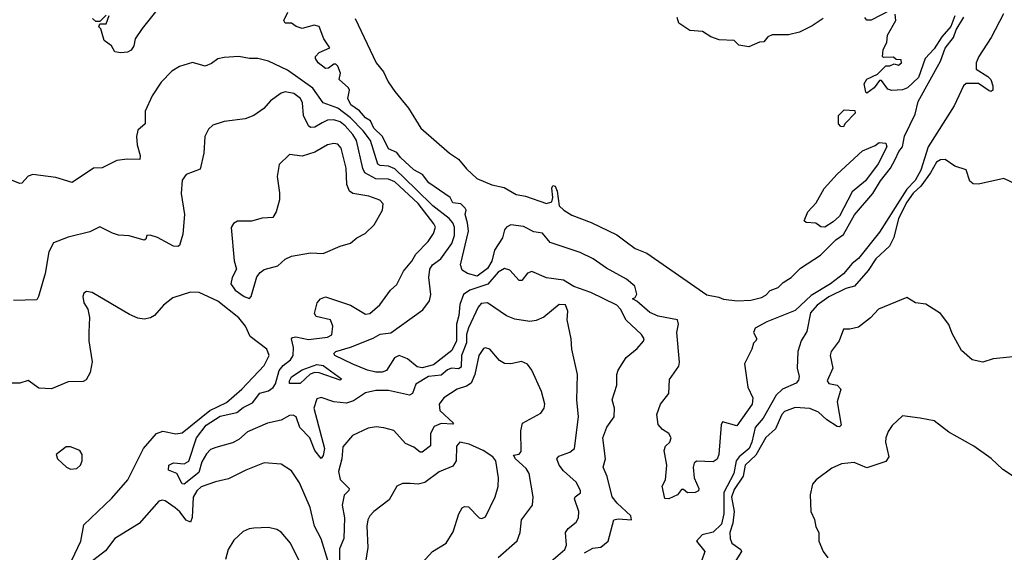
# Model space of a CAD drawing. Extents: x 2133489 to 2292442, y 756223 to 916462.
# Tile 49 of 256: x 2234654 to 2239328, y 794572 to 797099. Entities that reach past the tile are written whole.
import ezdxf

# ---------------------------------------------------------------- set-up
doc = ezdxf.new("R2010")
doc.units = 0

msp = doc.modelspace()

# ---------------------------------------------------------------- linework, layer by layer
at = {"layer": '0CON20XD'}
for points in [[(2235375, 797232.5), (2235235, 797057.5), (2235202, 797008), (2235195.8, 796975), (2235183.8, 796955), (2235165.7, 796944.3), (2235135, 796941.2), (2235106.4, 796946.4), (2235090, 796975), (2235055, 797000), (2235040, 797055), (2235030, 797065), (2235035, 797080), (2235065, 797080), (2235078.3, 797118.3)], [(2235065, 797120), (2235035, 797090), (2235015, 797090), (2235000, 797105)], [(2239323.4, 797126.6), (2239265.9, 797014.1), (2239206.7, 796925), (2239194.5, 796894.5), (2239194, 796864), (2239249.6, 796829.6), (2239263.1, 796815), (2239272.9, 796785), (2239272.5, 796765), (2239265, 796757.5), (2239255, 796761.1), (2239205, 796796.2), (2239146.4, 796796.4), (2239134.2, 796785), (2239089.9, 796690.1), (2238967, 796495), (2238932.1, 796385), (2238905, 796336.3), (2238865.6, 796294.4), (2238735, 796090.2), (2238635, 795965.2), (2238605, 795941.9), (2238565, 795892.7), (2238503, 795845), (2238410.4, 795789.6), (2238335, 795719.5), (2238200, 795665), (2238145.6, 795635), (2238137.5, 795615), (2238152.5, 795585), (2238146.1, 795573.9), (2238136.4, 795563.6), (2238128.8, 795535), (2238093.8, 795466.2), (2238110, 795355), (2238134.5, 795305), (2238131.1, 795275), (2238058.3, 795171.7), (2237990, 795190), (2237984.2, 795175.8), (2237972.2, 795035), (2237965, 795014.2), (2237945, 795001.5), (2237866.4, 795003.6), (2237855.9, 794994.1), (2237851.2, 794975), (2237856, 794925), (2237877.5, 794875), (2237876.4, 794863.6), (2237860, 794855), (2237823.6, 794853.6), (2237805, 794870), (2237795, 794870), (2237775.9, 794844.1), (2237735, 794825.8), (2237716.7, 794826.7), (2237704.3, 794885), (2237720, 794915), (2237726, 794985), (2237712.5, 795055), (2237720, 795075), (2237740.8, 795095), (2237746.7, 795115), (2237735.6, 795135), (2237705, 795154.2), (2237685, 795178.5), (2237678.7, 795225), (2237695, 795275.3), (2237735.2, 795324.8), (2237738.3, 795391.7), (2237782.1, 795455), (2237786, 795474), (2237773.1, 795615), (2237781.9, 795655), (2237775.8, 795675), (2237685, 795692), (2237645, 795710), (2237583.9, 795763.9), (2237562.5, 795775), (2237575, 795780), (2237584.1, 795795.9), (2237574.5, 795835), (2237535, 795867.8), (2237440, 795920), (2237375.6, 795965), (2237313.8, 795995), (2237172.3, 796042.3), (2237135, 796086.2), (2237095, 796092.7), (2237045, 796118.3), (2236985, 796125.2), (2236964.6, 796115), (2236955, 796102.5), (2236945.9, 796064.1), (2236908.2, 796005), (2236895, 795952.9), (2236875, 795918.2), (2236825, 795881.4), (2236780, 795895), (2236755, 795910), (2236745.8, 795935), (2236784.2, 796095), (2236780.3, 796135), (2236768, 796175), (2236773.3, 796195), (2236768, 796205), (2236748, 796225), (2236710.7, 796230.7), (2236697.1, 796255), (2236595.4, 796325.4), (2236565.5, 796365), (2236525, 796386.2), (2236462.1, 796445), (2236445, 796468.8), (2236405, 796485.5), (2236376.9, 796545), (2236334.7, 796585), (2236319.4, 796619.4), (2236295, 796633.1), (2236266.9, 796666.9), (2236225.4, 796695), (2236211.5, 796725), (2236220, 796765), (2236215, 796776.2), (2236171.2, 796815), (2236177.5, 796845), (2236165, 796878.8), (2236155, 796888), (2236145, 796887.5), (2236120.7, 796869.3), (2236105, 796867.5), (2236071.2, 796895), (2236058.8, 796915), (2236057.5, 796925), (2236076.4, 796943.6), (2236126, 796965), (2236097.8, 797007.8), (2236075, 797066.7), (2236052.5, 797072.5), (2235995, 797056.7), (2235966, 797066), (2235945, 797082.5), (2235915, 797082.5), (2235907.5, 797095), (2235926.7, 797135)], [(2236246.9, 797105), (2236345.6, 796894.4), (2236381.5, 796851.5), (2236403.5, 796803.5), (2236435, 796758.1), (2236499.6, 796679.6), (2236557.6, 796585), (2236694.7, 796465), (2236737.1, 796437.1), (2236775, 796390.6), (2236824.1, 796345), (2236895.8, 796315), (2236953.1, 796303.1), (2237010.1, 796270.1), (2237055, 796261.6), (2237155, 796226.6), (2237180.3, 796235), (2237184.4, 796255), (2237180.1, 796299.9), (2237185, 796312.5), (2237195, 796309.2), (2237204.5, 796285), (2237214.6, 796215), (2237236.4, 796195), (2237275, 796171), (2237366.6, 796136.6), (2237488.1, 796078.1), (2237532.9, 796045), (2237575, 796013.9), (2237630.5, 795990.5), (2237915, 795794), (2237973, 795783), (2237995, 795772.5), (2238060, 795765), (2238125, 795768.9), (2238175, 795780.8), (2238195, 795791.1), (2238216, 795814), (2238255, 795827.5), (2238278.7, 795851.3), (2238316.7, 795875), (2238360.3, 795919.7), (2238455, 795982.4), (2238527.5, 796055), (2238565, 796080.3), (2238617, 796173), (2238703.1, 796275), (2238740.4, 796335), (2238787.5, 796395), (2238809.2, 796435), (2238826.5, 796473.5), (2238845, 796495.8), (2238853.3, 796546.7), (2238905, 796650), (2238918.7, 796711.3), (2239025, 796902.2), (2239046.6, 796963.4), (2239086.8, 797015), (2239099.6, 797050.4), (2239135, 797111.4)], [(2238467.5, 797105), (2238415, 797070), (2238355, 797040), (2238303, 797027), (2238225, 797026.7), (2238205, 797017.5), (2238186.1, 796993.9), (2238165, 796992.5), (2238115, 796970), (2238068.3, 796978.3), (2238045, 797000), (2237975, 797003.3), (2237935, 797017.5), (2237895, 797042.5), (2237835, 797047.5), (2237782.3, 797082.3), (2237775, 797110)], [(2239093.4, 797116.6), (2239073.8, 797066.2), (2239031.7, 797018.3), (2238995, 796961.2), (2238952, 796915), (2238920, 796825), (2238867.5, 796775), (2238845, 796766.2), (2238793, 796763), (2238775, 796770), (2238745, 796810), (2238735, 796810), (2238710, 796775), (2238675, 796750), (2238670, 796755), (2238662.5, 796795), (2238675, 796817.5), (2238725, 796840), (2238765, 796880), (2238785, 796880), (2238805, 796890), (2238825, 796882.5), (2238840, 796895), (2238838.3, 796908.3), (2238815, 796910), (2238801.7, 796921.7), (2238755, 796920), (2238750, 796925), (2238751.7, 796938.3), (2238753, 796957), (2238769.3, 796990.7), (2238773.3, 797025), (2238812.5, 797095), (2238810, 797125)], [(2238785, 797142.5), (2238695, 797096.7), (2238675, 797097.5), (2238665, 797110)], [(2237335, 794569.4), (2237375, 794591.3), (2237413.3, 794596.7), (2237448.1, 794625), (2237474.2, 794725.8), (2237495, 794730.6), (2237558.8, 794725), (2237555.2, 794745), (2237489.7, 794805), (2237466.6, 794835), (2237441.9, 794931.9), (2237424.4, 794975), (2237434.5, 795015), (2237422.7, 795115), (2237441.1, 795165), (2237475.6, 795215), (2237476.7, 795255), (2237465.7, 795295), (2237487.8, 795365), (2237488.9, 795415), (2237495, 795436.2), (2237533.5, 795496.5), (2237585, 795538), (2237615, 795573.8), (2237617.5, 795585), (2237605.5, 795605), (2237532.7, 795672.7), (2237506.1, 795725), (2237487.9, 795745), (2237365.1, 795805.1), (2237285, 795833.2), (2237235, 795863.6), (2237154.8, 795874.8), (2237085, 795904.6), (2237065, 795895.6), (2237038.3, 795861.7), (2237025, 795860.9), (2236980, 795910), (2236955, 795918.2), (2236925, 795901), (2236876.3, 795843.7), (2236790.4, 795815), (2236761.3, 795795), (2236742.9, 795747.1), (2236739, 795695), (2236727.2, 795655), (2236727.8, 795575), (2236705, 795528.6), (2236618.9, 795461.1), (2236565, 795447.3), (2236541.1, 795451.1), (2236495, 795489.8), (2236454.8, 795505.2), (2236433.8, 795495), (2236395.8, 795435), (2236375, 795426.7), (2236345, 795426.5), (2236305, 795435.3), (2236236.2, 795465), (2236149.6, 795505), (2236145.3, 795515), (2236155.5, 795525), (2236224.9, 795545.1), (2236332.4, 795587.6), (2236365, 795606.6), (2236415, 795612.9), (2236567.3, 795722.7), (2236598.8, 795765), (2236606.2, 795795), (2236595.9, 795875), (2236600.5, 795915), (2236613.8, 795935), (2236653.3, 795965), (2236705, 796036.6), (2236717.8, 796075), (2236717.6, 796115), (2236710.8, 796135), (2236693.4, 796155), (2236614.5, 796215), (2236534.8, 796294.8), (2236435, 796391.6), (2236405, 796403.2), (2236365, 796406.5), (2236353.8, 796413.8), (2236319.8, 796525), (2236285, 796571.4), (2236224.1, 796634.1), (2236165, 796678.8), (2236094.4, 796704.4), (2236045, 796773.9), (2235925, 796859.8), (2235835, 796902.7), (2235785, 796914.4), (2235744.2, 796914.2), (2235695, 796924.2), (2235625, 796920.4), (2235595, 796913.3), (2235565, 796890.5), (2235535, 796878.8), (2235475, 796895.5), (2235412.4, 796877.6), (2235376.7, 796855), (2235325, 796802.5), (2235282.7, 796737.3), (2235250, 796665), (2235249.4, 796605), (2235215.6, 796574.4), (2235208.1, 796545), (2235211.9, 796505), (2235226.5, 796455), (2235224.2, 796435.8), (2235165, 796437.5), (2235115, 796430.5), (2235045, 796395.5), (2235005, 796394), (2234903.9, 796326.1), (2234825, 796350.8), (2234716.2, 796363.8), (2234695, 796356.5), (2234665, 796323.8), (2234655, 796321.2), (2234595, 796346.2)], [(2236685, 795438), (2236655, 795412.6), (2236595, 795405.6), (2236535, 795369.6), (2236517.9, 795325), (2236505, 795317.6), (2236405, 795338.9), (2236345, 795339.4), (2236295, 795328.1), (2236239.2, 795290.8), (2236205, 795279.4), (2236145.3, 795285.3), (2236085, 795306.9), (2236065, 795299.2), (2236050.4, 795255), (2236100.6, 795065), (2236095, 795031.2), (2236085, 795016.2), (2236055, 795055.5), (2236031.1, 795115), (2235983.4, 795163.4), (2235966.2, 795215), (2235951.9, 795221.9), (2235935, 795221.6), (2235895, 795198.9), (2235830.9, 795185), (2235736.2, 795143.8), (2235695, 795107.5), (2235665, 795090.4), (2235585, 795069.6), (2235559.8, 795060.2), (2235540.6, 795039.4), (2235519.3, 795000.7), (2235505, 794950), (2235435, 794895.7), (2235425, 794896.2), (2235400.8, 794945), (2235360.7, 794960.7), (2235361.9, 794985), (2235385, 794996.5), (2235435, 794991.2), (2235456.3, 795003.7), (2235494.1, 795115), (2235539.5, 795175), (2235605, 795217.6), (2235685, 795234.6), (2235715, 795258.4), (2235758.8, 795281.2), (2235793.9, 795326.1), (2235835, 795337.7), (2235857, 795353), (2235868.6, 795371.4), (2235885.2, 795435), (2235905, 795458.7), (2235939.7, 795485), (2235952.3, 795505), (2235953.9, 795543.9), (2235944.3, 795585), (2235948.6, 795591.4), (2235965, 795593.8), (2236025, 795581.4), (2236115, 795593.3), (2236135, 795603.3), (2236140.8, 795645), (2236129.4, 795675), (2236061.2, 795691.2), (2236054, 795705), (2236066.9, 795755), (2236081.4, 795775), (2236105, 795783.6), (2236225, 795744.1), (2236295, 795700.9), (2236315.4, 795704.6), (2236363.6, 795746.4), (2236414.6, 795815.4), (2236445, 795842.9), (2236475.5, 795905), (2236515, 795953.1), (2236533.8, 795986.2), (2236593.4, 796046.6), (2236617.9, 796085), (2236627.1, 796115), (2236620.6, 796130.6), (2236545, 796226.2), (2236435, 796329.5), (2236405, 796342.4), (2236344.1, 796344.1), (2236292.3, 796372.3), (2236282.2, 796392.2), (2236253.1, 796525), (2236235.9, 796555), (2236199.6, 796595), (2236175, 796614.4), (2236145, 796623.7), (2236115, 796622), (2236090.3, 796609.7), (2236055, 796588.4), (2236035, 796587.6), (2236025, 796594.6), (2236000.6, 796645), (2235995.9, 796705), (2235987.5, 796725), (2235955, 796748.6), (2235915, 796756.6), (2235895, 796750.9), (2235845, 796714.4), (2235812.7, 796677.3), (2235765, 796644.5), (2235725, 796627.9), (2235624.3, 796615.7), (2235570.9, 796599.1), (2235550.2, 796579.8), (2235533.1, 796545), (2235528.1, 796465), (2235510.8, 796389.2), (2235443.8, 796365), (2235425, 796337.5), (2235420.6, 796275), (2235437.1, 796175), (2235429.3, 796080.7), (2235412.6, 796027.4), (2235405, 796022.2), (2235385, 796024.6), (2235308.6, 796065), (2235272.7, 796077.3), (2235257.5, 796075), (2235252.5, 796057.5), (2235245, 796052.5), (2235173, 796073), (2235123.6, 796076.4), (2235095, 796086), (2235034.6, 796115.4), (2234987.1, 796092.9), (2234885, 796067.1), (2234815, 796040), (2234792, 795998), (2234775.4, 795895), (2234744.2, 795785), (2234735, 795770), (2234625, 795766.2)], [(2238565, 796590), (2238551.7, 796591.7), (2238540, 796605), (2238540, 796645), (2238568.3, 796671.7), (2238618.3, 796668.3), (2238620, 796655), (2238570, 796605), (2238565, 796590)], [(2235745, 795776), (2235752.5, 795785), (2235780.5, 795879.5), (2235795, 795900), (2235815, 795913.3), (2235879.1, 795930.9), (2235915, 795962), (2235945, 795977.5), (2236035, 795992.9), (2236095, 795988.9), (2236175, 796024.2), (2236225, 796039.2), (2236255, 796064), (2236293.8, 796085), (2236336.2, 796125), (2236376, 796195), (2236378.8, 796225), (2236363.2, 796243.2), (2236311.7, 796261.7), (2236235, 796273.5), (2236220, 796285), (2236206.9, 796316.9), (2236203.3, 796395), (2236180, 796490), (2236165, 796508.9), (2236145, 796511.1), (2236115, 796504.8), (2236055, 796470.5), (2235995, 796451.9), (2235935, 796458.8), (2235885, 796412.5), (2235875.8, 796355), (2235887.6, 796277.6), (2235886.9, 796245), (2235872.1, 796187.9), (2235855, 796160), (2235805, 796156.7), (2235755, 796142.9), (2235687.7, 796142.3), (2235668.3, 796131.7), (2235657.7, 796112.3), (2235671.9, 795955), (2235684, 795915), (2235662, 795875), (2235656, 795845), (2235676.9, 795815), (2235719.4, 795785), (2235745, 795776)], [(2238475, 796113.8), (2238456.4, 796116.4), (2238433.8, 796133.8), (2238387, 796137), (2238377.5, 796145), (2238395, 796187.5), (2238435, 796230), (2238472.4, 796297.6), (2238534.6, 796365.4), (2238655, 796476.2), (2238715, 796502.5), (2238733, 796517), (2238765, 796512.5), (2238770, 796495), (2238729.2, 796415), (2238669.2, 796335), (2238605, 796282), (2238545, 796167.5), (2238515, 796139.2), (2238475, 796113.8)], [(2239385, 796316.7), (2239325, 796346), (2239205, 796318), (2239179.5, 796319.5), (2239163.5, 796333.5), (2239146.5, 796386.5), (2239093.2, 796403.2), (2239046.7, 796435), (2239025, 796434.5), (2239005, 796423.6), (2238977.8, 796372.2), (2238931.4, 796308.6), (2238895, 796275.8), (2238865, 796232.6), (2238825.2, 796155), (2238803.8, 796065), (2238782.5, 796025), (2238718.4, 795965), (2238681.9, 795908.1), (2238616, 795834), (2238575, 795823.1), (2238495, 795784), (2238439.7, 795745), (2238407.6, 795707.6), (2238390.9, 795619.1), (2238362.7, 795575), (2238347.9, 795525), (2238344.3, 795445), (2238354.7, 795405.3), (2238351.4, 795388.6), (2238340, 795375), (2238274.9, 795345.1), (2238245, 795316.8), (2238182.5, 795207.5), (2238145, 795163.6), (2238129.2, 795095), (2238116.3, 795065), (2238068.7, 795025), (2238054.4, 795005.6), (2238044.2, 794945), (2237996.3, 794855), (2237996.5, 794755), (2237985.6, 794705), (2237945, 794667.8), (2237894.2, 794655), (2237866.7, 794625), (2237906.1, 794576.1), (2237892.5, 794535)], [(2234901.5, 794535), (2234943.8, 794625), (2234958.6, 794701.4), (2235090.8, 794829.2), (2235167.5, 794915), (2235241.4, 795065), (2235303.3, 795135), (2235334.3, 795145.7), (2235395, 795134.5), (2235425, 795139.2), (2235556.2, 795245), (2235635, 795282.9), (2235709.1, 795345), (2235815, 795458.1), (2235837.9, 795505), (2235827.1, 795535), (2235748.8, 795595), (2235726.5, 795645), (2235694.7, 795685), (2235595, 795762.8), (2235505.6, 795804.4), (2235465, 795805.5), (2235381.4, 795778.6), (2235336.4, 795743.6), (2235294.5, 795695.5), (2235275, 795684.4), (2235245, 795678.1), (2235215, 795683.1), (2235175, 795700), (2234997.5, 795805), (2234970.7, 795809.3), (2234959.3, 795800.7), (2234953.3, 795785), (2234958.8, 795755), (2234977.5, 795725), (2234986.2, 795686.2), (2234983.1, 795616.9), (2234983.1, 795575), (2234998.2, 795475), (2234988.9, 795425), (2234970.3, 795389.7), (2234955, 795381.4), (2234885, 795380.5), (2234805, 795346.9), (2234745, 795351.1), (2234695, 795387.5), (2234655, 795373.8), (2234586.4, 795373.6)], [(2237175, 794528), (2237241.8, 794585), (2237249.6, 794605), (2237244.6, 794665.4), (2237257.1, 794685), (2237295.9, 794714.1), (2237306.5, 794735), (2237307.5, 794765), (2237286.9, 794825), (2237290.8, 794835), (2237315.4, 794854.6), (2237316.7, 794865), (2237295.4, 794905), (2237235, 794958.2), (2237214.6, 794985), (2237203.6, 795015), (2237212.5, 795027.5), (2237265, 795046.7), (2237287.8, 795065), (2237306.1, 795215), (2237298.2, 795295), (2237302.5, 795415), (2237274.4, 795535), (2237272.5, 795585), (2237252.5, 795675), (2237255.7, 795715.7), (2237245, 795746.7), (2237215, 795747.1), (2237141.9, 795688.1), (2237105, 795672.1), (2237075, 795667.3), (2237005, 795678.2), (2236965, 795693.5), (2236875, 795756), (2236845, 795751.8), (2236830.9, 795735), (2236783.9, 795636.1), (2236775.5, 795605), (2236774.9, 795565), (2236751.5, 795505), (2236749.1, 795450.9), (2236737.2, 795442.8), (2236704.1, 795445.9), (2236685, 795438)], [(2239385, 795500.8), (2239275, 795490), (2239225, 795474.6), (2239174.5, 795484.5), (2239125, 795530), (2239080.2, 795610.2), (2239065, 795653.3), (2239024.4, 795704.4), (2238955, 795749.2), (2238905.9, 795755.9), (2238865, 795780), (2238731.2, 795725), (2238692.5, 795685), (2238635, 795640), (2238595, 795630), (2238565, 795630), (2238544.2, 795575), (2238506, 795525), (2238500.8, 795505), (2238514.2, 795445), (2238486.2, 795385), (2238495, 795372.9), (2238535, 795364.3), (2238551.9, 795345), (2238534.2, 795285), (2238553.3, 795175), (2238545, 795166.7), (2238535, 795168), (2238485, 795200.3), (2238445, 795236.6), (2238405, 795254.7), (2238335, 795259.1), (2238285, 795240), (2238271.2, 795225), (2238241.8, 795158.2), (2238195, 795116.1), (2238147.8, 795032.2), (2238097.3, 794985), (2238087.7, 794932.3), (2238045, 794870.3), (2238033.4, 794833.4), (2238046.2, 794765), (2238039.3, 794710.7), (2238024.2, 794665), (2238026.5, 794636.5), (2238035, 794614.4), (2238077.5, 794585), (2238080.8, 794575), (2238029.5, 794495)], [(2236925, 794547.5), (2237015, 794626), (2237030, 794665), (2237035.5, 794725), (2237087.8, 794795), (2237091.5, 794835), (2237072.3, 794945), (2237058.8, 794968.8), (2237006.9, 795015), (2236997.5, 795032.5), (2237025, 795037.8), (2237035, 795050), (2237032.1, 795147.9), (2237041.1, 795185), (2237127.4, 795232.6), (2237144.2, 795255), (2237146.7, 795275), (2237131.4, 795335), (2237085, 795436.2), (2237064.5, 795464.5), (2237036.7, 795476.7), (2236985, 795465.6), (2236955, 795467.8), (2236932.1, 795482.1), (2236885, 795536.2), (2236865, 795542.5), (2236855, 795538.9), (2236833.3, 795505), (2236813.7, 795415), (2236797.1, 795375), (2236775, 795359.3), (2236730, 795345), (2236667.1, 795305), (2236644.6, 795275), (2236647.6, 795245), (2236712.5, 795185), (2236710, 795180), (2236655, 795182.9), (2236621.4, 795168.6), (2236603.4, 795135), (2236603.5, 795076.5), (2236565, 795046.8), (2236555, 795046.2), (2236525, 795070), (2236485, 795088.4), (2236429.3, 795149.3), (2236382.8, 795162.8), (2236346.6, 795166.6), (2236308.9, 795161.1), (2236234.6, 795125.4), (2236188, 795072), (2236182.9, 795015), (2236167.8, 794955), (2236175, 794917.3), (2236218.5, 794875), (2236216.5, 794865), (2236193.5, 794843.5), (2236184.8, 794795), (2236195.9, 794735), (2236193, 794637), (2236172.3, 794587.7), (2236172, 794535)], [(2235935, 795372), (2235934.1, 795385), (2235944.8, 795405), (2235995, 795437.8), (2236065, 795462.1), (2236095, 795458.3), (2236182, 795395), (2236175, 795389.2), (2236075, 795423.9), (2236055, 795424.3), (2236033.2, 795416.8), (2235985, 795373.1), (2235935, 795372)], [(2239385, 794921.2), (2239320, 794965), (2239265, 795016.2), (2239183.3, 795075), (2239065, 795142.5), (2238995, 795196.2), (2238928.3, 795208.3), (2238845, 795220), (2238795, 795173.3), (2238775.8, 795144.2), (2238765.7, 795115), (2238764.4, 795095), (2238778.9, 795025), (2238765, 795003.1), (2238675, 794971.8), (2238615, 794997.1), (2238555, 794990.8), (2238509.7, 794970.3), (2238434.2, 794915.8), (2238416.7, 794895), (2238406.4, 794843.6), (2238410, 794765), (2238427.3, 794727.3), (2238432.3, 794692.3), (2238448, 794665), (2238448, 794625), (2238468, 794575), (2238490, 794545)], [(2234895, 794966.7), (2234925, 794970), (2234942.5, 794985), (2234950, 795005), (2234950, 795035), (2234940, 795055), (2234895, 795072.5), (2234875, 795072.5), (2234827.5, 795035), (2234833.3, 795015), (2234876, 794976), (2234895, 794966.7)], [(2236528.2, 794481.8), (2236613.6, 794575), (2236678.5, 794615), (2236710.9, 794669.1), (2236739.1, 794755), (2236755, 794782.5), (2236765, 794788.6), (2236785, 794787.1), (2236835, 794735.8), (2236847.9, 794732.1), (2236865, 794739.2), (2236911.5, 794835), (2236925.4, 794884.6), (2236927.3, 794925), (2236913.9, 795005), (2236899.7, 795025), (2236854.1, 795055), (2236787.9, 795085), (2236743.8, 795095), (2236727.8, 795075), (2236725.8, 795005), (2236709.3, 794980.7), (2236645, 794953.1), (2236577.5, 794902.5), (2236545, 794894.5), (2236507.4, 794897.4), (2236471.4, 794898.6), (2236444.1, 794885.9), (2236408.6, 794821.4), (2236335, 794765.6), (2236315.6, 794745), (2236306.7, 794725), (2236301.8, 794695), (2236307.1, 794595), (2236282.5, 794445)], [(2236135, 794471.8), (2236084.8, 794634.8), (2236054.2, 794695), (2236032.5, 794785), (2235982.1, 794902.1), (2235945, 794958.6), (2235895, 794990.6), (2235815, 794995.7), (2235728.3, 794961.7), (2235645, 794920), (2235583.8, 794906.2), (2235515, 794881.8), (2235495, 794863.5), (2235476.8, 794833.2), (2235472.6, 794737.4), (2235465, 794714.4), (2235445, 794724.5), (2235415, 794763.9), (2235392.2, 794782.2), (2235345, 794815.4), (2235330.9, 794819.1), (2235315, 794814.4), (2235221.5, 794708.5), (2235105, 794637.5), (2235062, 794578), (2234945, 794487.8)], [(2236014.7, 794465), (2235940, 794615), (2235895, 794667.5), (2235875, 794679.2), (2235835, 794689.2), (2235765, 794686), (2235743.6, 794683.6), (2235715, 794670), (2235670.9, 794629.1), (2235644.3, 794585), (2235631.7, 794538.3)]]:
    msp.add_lwpolyline(points, dxfattribs=at)

doc.saveas('drawing.dxf')
